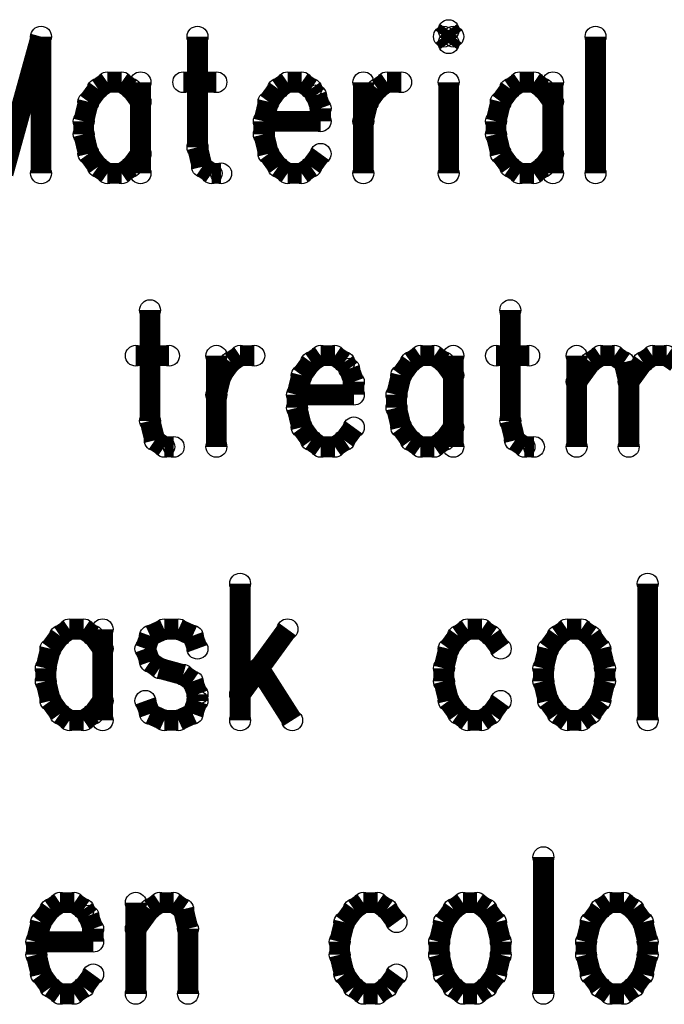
# Model space of a CAD drawing. Extents: x 97 to 162, y 100 to 201.
# Tile 40 of 47: x 102.8 to 107.51, y 183.83 to 191.03. Entities that reach past the tile are written whole.
import ezdxf

# ---------------------------------------------------------------- set-up
doc = ezdxf.new("R2010")
doc.units = 0
doc.layers.get('0').update_dxf_attribs({"linetype": 'CONTINUOUS'})
doc.layers.add('C-MASK_GBR', color=7, linetype='CONTINUOUS')
doc.layers.add('C-SILK_GBR', color=6, linetype='CONTINUOUS')

# ---------------------------------------------------------------- blocks, each defined once
blk = doc.blocks.new('ROUND_6')
blk.add_circle((0, 0), 0.0762)

msp = doc.modelspace()

# ---------------------------------------------------------------- linework, layer by layer
at = {"layer": 'C-MASK_GBR', "const_width": 0.1524}
for points in [[(105.931716, 190.952374), (105.897172, 190.904876)], [(105.96626, 190.904876), (105.931716, 190.952374)], [(102.953058, 190.904876), (102.675944, 189.904624)], [(102.953058, 190.904876), (102.953058, 189.904624)], [(104.096058, 190.904876), (104.096058, 190.095124)], [(105.897172, 190.904876), (105.931716, 190.857124)], [(105.931716, 190.857124), (105.96626, 190.904876)], [(107.005374, 190.904876), (107.005374, 189.904624)], [(103.368602, 190.523876), (103.29926, 190.428626)], [(103.437944, 190.571374), (103.368602, 190.523876)], [(103.54183, 190.571374), (103.437944, 190.571374)], [(103.611172, 190.523876), (103.54183, 190.571374)], [(103.68026, 190.428626), (103.611172, 190.523876)], [(103.68026, 190.571374), (103.68026, 189.904624)], [(103.992172, 190.571374), (104.234488, 190.571374)], [(104.68483, 190.523876), (104.615488, 190.428626)], [(104.754172, 190.571374), (104.68483, 190.523876)], [(104.858058, 190.571374), (104.754172, 190.571374)], [(104.927146, 190.523876), (104.858058, 190.571374)], [(104.961944, 190.476124), (104.927146, 190.523876)], [(105.308146, 190.571374), (105.308146, 189.904624)], [(105.342944, 190.428626), (105.412286, 190.523876)], [(105.412286, 190.523876), (105.481374, 190.571374)], [(105.481374, 190.571374), (105.58526, 190.571374)], [(105.931716, 190.571374), (105.931716, 189.904624)], [(106.382058, 190.523876), (106.312716, 190.428626)], [(106.451146, 190.571374), (106.382058, 190.523876)], [(106.555286, 190.571374), (106.451146, 190.571374)], [(106.624374, 190.523876), (106.555286, 190.571374)], [(106.693716, 190.428626), (106.624374, 190.523876)], [(106.693716, 190.571374), (106.693716, 189.904624)], [(104.996488, 190.380874), (104.961944, 190.476124)], [(103.29926, 190.428626), (103.264716, 190.285624)], [(104.615488, 190.428626), (104.580944, 190.285624)], [(104.996488, 190.285624), (104.996488, 190.380874)], [(105.308146, 190.285624), (105.342944, 190.428626)], [(106.312716, 190.428626), (106.278172, 190.285624)], [(103.264716, 190.285624), (103.264716, 190.190374)], [(104.580944, 190.285624), (104.996488, 190.285624)], [(104.580944, 190.285624), (104.580944, 190.190374)], [(106.278172, 190.285624), (106.278172, 190.190374)], [(103.264716, 190.190374), (103.29926, 190.047626)], [(104.580944, 190.190374), (104.615488, 190.047626)], [(106.278172, 190.190374), (106.312716, 190.047626)], [(104.096058, 190.095124), (104.130602, 189.952376)], [(103.29926, 190.047626), (103.368602, 189.952376)], [(103.611172, 189.952376), (103.68026, 190.047626)], [(104.615488, 190.047626), (104.68483, 189.952376)], [(104.927146, 189.952376), (104.996488, 190.047626)], [(106.312716, 190.047626), (106.382058, 189.952376)], [(106.624374, 189.952376), (106.693716, 190.047626)], [(103.368602, 189.952376), (103.437944, 189.904624)], [(103.54183, 189.904624), (103.611172, 189.952376)], [(104.130602, 189.952376), (104.199944, 189.904624)], [(104.68483, 189.952376), (104.754172, 189.904624)], [(104.858058, 189.904624), (104.927146, 189.952376)], [(106.382058, 189.952376), (106.451146, 189.904624)], [(106.555286, 189.904624), (106.624374, 189.952376)], [(103.437944, 189.904624), (103.54183, 189.904624)], [(104.199944, 189.904624), (104.269286, 189.904624)], [(104.754172, 189.904624), (104.858058, 189.904624)], [(106.451146, 189.904624), (106.555286, 189.904624)], [(103.749602, 188.90488), (103.749602, 188.095128)], [(106.382058, 188.90488), (106.382058, 188.095128)], [(103.645716, 188.571378), (103.888286, 188.571378)], [(104.234488, 188.571378), (104.234488, 187.904628)], [(104.338374, 188.52388), (104.407716, 188.571378)], [(104.407716, 188.571378), (104.511602, 188.571378)], [(104.996488, 188.571378), (104.927146, 188.52388)], [(105.100374, 188.571378), (104.996488, 188.571378)], [(105.169716, 188.52388), (105.100374, 188.571378)], [(105.723944, 188.571378), (105.654602, 188.52388)], [(105.82783, 188.571378), (105.723944, 188.571378)], [(105.897172, 188.52388), (105.82783, 188.571378)], [(105.96626, 188.571378), (105.96626, 187.904628)], [(106.278172, 188.571378), (106.520488, 188.571378)], [(106.866944, 188.571378), (106.866944, 187.904628)], [(106.97083, 188.52388), (107.040172, 188.571378)], [(107.040172, 188.571378), (107.144058, 188.571378)], [(107.144058, 188.571378), (107.213146, 188.52388)], [(107.35183, 188.52388), (107.421172, 188.571378)], [(107.421172, 188.571378), (107.525058, 188.571378)], [(107.525058, 188.571378), (107.594146, 188.52388)], [(104.269286, 188.42863), (104.338374, 188.52388)], [(104.927146, 188.52388), (104.858058, 188.42863)], [(105.20426, 188.476128), (105.169716, 188.52388)], [(105.654602, 188.52388), (105.58526, 188.42863)], [(105.96626, 188.42863), (105.897172, 188.52388)], [(106.866944, 188.380878), (106.97083, 188.52388)], [(107.213146, 188.52388), (107.247944, 188.380878)], [(107.247944, 188.380878), (107.35183, 188.52388)], [(104.234488, 188.285628), (104.269286, 188.42863)], [(104.858058, 188.42863), (104.82326, 188.285628)], [(105.239058, 188.380878), (105.20426, 188.476128)], [(105.58526, 188.42863), (105.550716, 188.285628)], [(105.239058, 188.285628), (105.239058, 188.380878)], [(107.247944, 188.380878), (107.247944, 187.904628)], [(104.82326, 188.285628), (105.239058, 188.285628)], [(104.82326, 188.285628), (104.82326, 188.190378)], [(105.550716, 188.285628), (105.550716, 188.190378)], [(104.82326, 188.190378), (104.858058, 188.04763)], [(105.550716, 188.190378), (105.58526, 188.04763)], [(103.749602, 188.095128), (103.784146, 187.95238)], [(106.382058, 188.095128), (106.416602, 187.95238)], [(104.858058, 188.04763), (104.927146, 187.95238)], [(105.169716, 187.95238), (105.239058, 188.04763)], [(105.58526, 188.04763), (105.654602, 187.95238)], [(105.897172, 187.95238), (105.96626, 188.04763)], [(103.784146, 187.95238), (103.853488, 187.904628)], [(104.927146, 187.95238), (104.996488, 187.904628)], [(105.100374, 187.904628), (105.169716, 187.95238)], [(105.654602, 187.95238), (105.723944, 187.904628)], [(105.82783, 187.904628), (105.897172, 187.95238)], [(106.416602, 187.95238), (106.485944, 187.904628)], [(103.853488, 187.904628), (103.92283, 187.904628)], [(104.996488, 187.904628), (105.100374, 187.904628)], [(105.723944, 187.904628), (105.82783, 187.904628)], [(106.485944, 187.904628), (106.555286, 187.904628)], [(104.407716, 186.904884), (104.407716, 185.904632)], [(107.386374, 186.904884), (107.386374, 185.904632)], [(103.16083, 186.571382), (103.091488, 186.523884)], [(103.264716, 186.571382), (103.16083, 186.571382)], [(103.334058, 186.523884), (103.264716, 186.571382)], [(103.403146, 186.571382), (103.403146, 185.904632)], [(103.853488, 186.571382), (103.749602, 186.523884)], [(103.957374, 186.571382), (103.853488, 186.571382)], [(104.06126, 186.523884), (103.957374, 186.571382)], [(104.754172, 186.571382), (104.407716, 186.095132)], [(106.070146, 186.571382), (106.001058, 186.523884)], [(106.174286, 186.571382), (106.070146, 186.571382)], [(106.243374, 186.523884), (106.174286, 186.571382)], [(106.797602, 186.571382), (106.72826, 186.523884)], [(106.901488, 186.571382), (106.797602, 186.571382)], [(106.97083, 186.523884), (106.901488, 186.571382)], [(103.091488, 186.523884), (103.022146, 186.428634)], [(103.403146, 186.428634), (103.334058, 186.523884)], [(103.749602, 186.523884), (103.715058, 186.428634)], [(104.096058, 186.428634), (104.06126, 186.523884)], [(106.001058, 186.523884), (105.931716, 186.428634)], [(106.312716, 186.428634), (106.243374, 186.523884)], [(106.72826, 186.523884), (106.659172, 186.428634)], [(107.040172, 186.428634), (106.97083, 186.523884)], [(103.022146, 186.428634), (102.987602, 186.285632)], [(103.715058, 186.428634), (103.749602, 186.333384)], [(105.931716, 186.428634), (105.897172, 186.285632)], [(106.659172, 186.428634), (106.624374, 186.285632)], [(107.074716, 186.285632), (107.040172, 186.428634)], [(102.987602, 186.285632), (102.987602, 186.190382)], [(103.749602, 186.333384), (103.818944, 186.285632)], [(103.818944, 186.285632), (103.992172, 186.238134)], [(104.546146, 186.285632), (104.788716, 185.904632)], [(105.897172, 186.285632), (105.897172, 186.190382)], [(106.624374, 186.285632), (106.624374, 186.190382)], [(107.074716, 186.190382), (107.074716, 186.285632)], [(103.992172, 186.238134), (104.06126, 186.190382)], [(102.987602, 186.190382), (103.022146, 186.047634)], [(104.06126, 186.190382), (104.096058, 186.095132)], [(105.897172, 186.190382), (105.931716, 186.047634)], [(106.624374, 186.190382), (106.659172, 186.047634)], [(107.040172, 186.047634), (107.074716, 186.190382)], [(103.022146, 186.047634), (103.091488, 185.952384)], [(103.334058, 185.952384), (103.403146, 186.047634)], [(103.749602, 185.952384), (103.715058, 186.047634)], [(104.096058, 186.047634), (104.06126, 185.952384)], [(104.096058, 186.095132), (104.096058, 186.047634)], [(105.931716, 186.047634), (106.001058, 185.952384)], [(106.243374, 185.952384), (106.312716, 186.047634)], [(106.659172, 186.047634), (106.72826, 185.952384)], [(106.97083, 185.952384), (107.040172, 186.047634)], [(103.091488, 185.952384), (103.16083, 185.904632)], [(103.16083, 185.904632), (103.264716, 185.904632)], [(103.264716, 185.904632), (103.334058, 185.952384)], [(103.853488, 185.904632), (103.749602, 185.952384)], [(103.957374, 185.904632), (103.853488, 185.904632)], [(104.06126, 185.952384), (103.957374, 185.904632)], [(106.001058, 185.952384), (106.070146, 185.904632)], [(106.070146, 185.904632), (106.174286, 185.904632)], [(106.174286, 185.904632), (106.243374, 185.952384)], [(106.72826, 185.952384), (106.797602, 185.904632)], [(106.797602, 185.904632), (106.901488, 185.904632)], [(106.901488, 185.904632), (106.97083, 185.952384)], [(106.624374, 184.904888), (106.624374, 183.904636)], [(103.091488, 184.571386), (103.022146, 184.523888)], [(103.195374, 184.571386), (103.091488, 184.571386)], [(103.264716, 184.523888), (103.195374, 184.571386)], [(103.645716, 184.571386), (103.645716, 183.904636)], [(103.749602, 184.523888), (103.818944, 184.571386)], [(103.818944, 184.571386), (103.92283, 184.571386)], [(103.92283, 184.571386), (103.992172, 184.523888)], [(105.308146, 184.571386), (105.239058, 184.523888)], [(105.412286, 184.571386), (105.308146, 184.571386)], [(105.481374, 184.523888), (105.412286, 184.571386)], [(106.035602, 184.571386), (105.96626, 184.523888)], [(106.139488, 184.571386), (106.035602, 184.571386)], [(106.20883, 184.523888), (106.139488, 184.571386)], [(107.10926, 184.571386), (107.040172, 184.523888)], [(107.213146, 184.571386), (107.10926, 184.571386)], [(107.282488, 184.523888), (107.213146, 184.571386)], [(103.022146, 184.523888), (102.953058, 184.428638)], [(103.29926, 184.476136), (103.264716, 184.523888)], [(103.334058, 184.380886), (103.29926, 184.476136)], [(103.645716, 184.380886), (103.749602, 184.523888)], [(103.992172, 184.523888), (104.026716, 184.380886)], [(105.239058, 184.523888), (105.169716, 184.428638)], [(105.550716, 184.428638), (105.481374, 184.523888)], [(105.96626, 184.523888), (105.897172, 184.428638)], [(106.278172, 184.428638), (106.20883, 184.523888)], [(107.040172, 184.523888), (106.97083, 184.428638)], [(107.35183, 184.428638), (107.282488, 184.523888)], [(102.953058, 184.428638), (102.91826, 184.285636)], [(105.169716, 184.428638), (105.135172, 184.285636)], [(105.897172, 184.428638), (105.862374, 184.285636)], [(106.312716, 184.285636), (106.278172, 184.428638)], [(106.97083, 184.428638), (106.936286, 184.285636)], [(107.386374, 184.285636), (107.35183, 184.428638)], [(103.334058, 184.285636), (103.334058, 184.380886)], [(104.026716, 184.380886), (104.026716, 183.904636)], [(102.91826, 184.285636), (103.334058, 184.285636)], [(102.91826, 184.285636), (102.91826, 184.190386)], [(105.135172, 184.285636), (105.135172, 184.190386)], [(105.862374, 184.285636), (105.862374, 184.190386)], [(106.312716, 184.190386), (106.312716, 184.285636)], [(106.936286, 184.285636), (106.936286, 184.190386)], [(107.386374, 184.190386), (107.386374, 184.285636)], [(102.91826, 184.190386), (102.953058, 184.047638)], [(105.135172, 184.190386), (105.169716, 184.047638)], [(105.862374, 184.190386), (105.897172, 184.047638)], [(106.278172, 184.047638), (106.312716, 184.190386)], [(106.936286, 184.190386), (106.97083, 184.047638)], [(107.35183, 184.047638), (107.386374, 184.190386)], [(102.953058, 184.047638), (103.022146, 183.952388)], [(103.264716, 183.952388), (103.334058, 184.047638)], [(105.169716, 184.047638), (105.239058, 183.952388)], [(105.481374, 183.952388), (105.550716, 184.047638)], [(105.897172, 184.047638), (105.96626, 183.952388)], [(106.20883, 183.952388), (106.278172, 184.047638)], [(106.97083, 184.047638), (107.040172, 183.952388)], [(107.282488, 183.952388), (107.35183, 184.047638)], [(103.022146, 183.952388), (103.091488, 183.904636)], [(103.091488, 183.904636), (103.195374, 183.904636)], [(103.195374, 183.904636), (103.264716, 183.952388)], [(105.239058, 183.952388), (105.308146, 183.904636)], [(105.308146, 183.904636), (105.412286, 183.904636)], [(105.412286, 183.904636), (105.481374, 183.952388)], [(105.96626, 183.952388), (106.035602, 183.904636)], [(106.035602, 183.904636), (106.139488, 183.904636)], [(106.139488, 183.904636), (106.20883, 183.952388)], [(107.040172, 183.952388), (107.10926, 183.904636)], [(107.10926, 183.904636), (107.213146, 183.904636)], [(107.213146, 183.904636), (107.282488, 183.952388)]]:
    msp.add_lwpolyline(points, dxfattribs=at)
at = {"layer": 'C-SILK_GBR', "const_width": 0.1524}
for points in [[(105.931716, 190.952374), (105.897172, 190.904876)], [(105.96626, 190.904876), (105.931716, 190.952374)], [(102.953058, 190.904876), (102.675944, 189.904624)], [(102.953058, 190.904876), (102.953058, 189.904624)], [(104.096058, 190.904876), (104.096058, 190.095124)], [(105.897172, 190.904876), (105.931716, 190.857124)], [(105.931716, 190.857124), (105.96626, 190.904876)], [(107.005374, 190.904876), (107.005374, 189.904624)], [(103.368602, 190.523876), (103.29926, 190.428626)], [(103.437944, 190.571374), (103.368602, 190.523876)], [(103.54183, 190.571374), (103.437944, 190.571374)], [(103.611172, 190.523876), (103.54183, 190.571374)], [(103.68026, 190.428626), (103.611172, 190.523876)], [(103.68026, 190.571374), (103.68026, 189.904624)], [(103.992172, 190.571374), (104.234488, 190.571374)], [(104.68483, 190.523876), (104.615488, 190.428626)], [(104.754172, 190.571374), (104.68483, 190.523876)], [(104.858058, 190.571374), (104.754172, 190.571374)], [(104.927146, 190.523876), (104.858058, 190.571374)], [(104.961944, 190.476124), (104.927146, 190.523876)], [(105.308146, 190.571374), (105.308146, 189.904624)], [(105.342944, 190.428626), (105.412286, 190.523876)], [(105.412286, 190.523876), (105.481374, 190.571374)], [(105.481374, 190.571374), (105.58526, 190.571374)], [(105.931716, 190.571374), (105.931716, 189.904624)], [(106.382058, 190.523876), (106.312716, 190.428626)], [(106.451146, 190.571374), (106.382058, 190.523876)], [(106.555286, 190.571374), (106.451146, 190.571374)], [(106.624374, 190.523876), (106.555286, 190.571374)], [(106.693716, 190.428626), (106.624374, 190.523876)], [(106.693716, 190.571374), (106.693716, 189.904624)], [(104.996488, 190.380874), (104.961944, 190.476124)], [(103.29926, 190.428626), (103.264716, 190.285624)], [(104.615488, 190.428626), (104.580944, 190.285624)], [(104.996488, 190.285624), (104.996488, 190.380874)], [(105.308146, 190.285624), (105.342944, 190.428626)], [(106.312716, 190.428626), (106.278172, 190.285624)], [(103.264716, 190.285624), (103.264716, 190.190374)], [(104.580944, 190.285624), (104.996488, 190.285624)], [(104.580944, 190.285624), (104.580944, 190.190374)], [(106.278172, 190.285624), (106.278172, 190.190374)], [(103.264716, 190.190374), (103.29926, 190.047626)], [(104.580944, 190.190374), (104.615488, 190.047626)], [(106.278172, 190.190374), (106.312716, 190.047626)], [(104.096058, 190.095124), (104.130602, 189.952376)], [(103.29926, 190.047626), (103.368602, 189.952376)], [(103.611172, 189.952376), (103.68026, 190.047626)], [(104.615488, 190.047626), (104.68483, 189.952376)], [(104.927146, 189.952376), (104.996488, 190.047626)], [(106.312716, 190.047626), (106.382058, 189.952376)], [(106.624374, 189.952376), (106.693716, 190.047626)], [(103.368602, 189.952376), (103.437944, 189.904624)], [(103.54183, 189.904624), (103.611172, 189.952376)], [(104.130602, 189.952376), (104.199944, 189.904624)], [(104.68483, 189.952376), (104.754172, 189.904624)], [(104.858058, 189.904624), (104.927146, 189.952376)], [(106.382058, 189.952376), (106.451146, 189.904624)], [(106.555286, 189.904624), (106.624374, 189.952376)], [(103.437944, 189.904624), (103.54183, 189.904624)], [(104.199944, 189.904624), (104.269286, 189.904624)], [(104.754172, 189.904624), (104.858058, 189.904624)], [(106.451146, 189.904624), (106.555286, 189.904624)], [(103.749602, 188.90488), (103.749602, 188.095128)], [(106.382058, 188.90488), (106.382058, 188.095128)], [(103.645716, 188.571378), (103.888286, 188.571378)], [(104.234488, 188.571378), (104.234488, 187.904628)], [(104.338374, 188.52388), (104.407716, 188.571378)], [(104.407716, 188.571378), (104.511602, 188.571378)], [(104.996488, 188.571378), (104.927146, 188.52388)], [(105.100374, 188.571378), (104.996488, 188.571378)], [(105.169716, 188.52388), (105.100374, 188.571378)], [(105.723944, 188.571378), (105.654602, 188.52388)], [(105.82783, 188.571378), (105.723944, 188.571378)], [(105.897172, 188.52388), (105.82783, 188.571378)], [(105.96626, 188.571378), (105.96626, 187.904628)], [(106.278172, 188.571378), (106.520488, 188.571378)], [(106.866944, 188.571378), (106.866944, 187.904628)], [(106.97083, 188.52388), (107.040172, 188.571378)], [(107.040172, 188.571378), (107.144058, 188.571378)], [(107.144058, 188.571378), (107.213146, 188.52388)], [(107.35183, 188.52388), (107.421172, 188.571378)], [(107.421172, 188.571378), (107.525058, 188.571378)], [(107.525058, 188.571378), (107.594146, 188.52388)], [(104.269286, 188.42863), (104.338374, 188.52388)], [(104.927146, 188.52388), (104.858058, 188.42863)], [(105.20426, 188.476128), (105.169716, 188.52388)], [(105.654602, 188.52388), (105.58526, 188.42863)], [(105.96626, 188.42863), (105.897172, 188.52388)], [(106.866944, 188.380878), (106.97083, 188.52388)], [(107.213146, 188.52388), (107.247944, 188.380878)], [(107.247944, 188.380878), (107.35183, 188.52388)], [(104.234488, 188.285628), (104.269286, 188.42863)], [(104.858058, 188.42863), (104.82326, 188.285628)], [(105.239058, 188.380878), (105.20426, 188.476128)], [(105.58526, 188.42863), (105.550716, 188.285628)], [(105.239058, 188.285628), (105.239058, 188.380878)], [(107.247944, 188.380878), (107.247944, 187.904628)], [(104.82326, 188.285628), (105.239058, 188.285628)], [(104.82326, 188.285628), (104.82326, 188.190378)], [(105.550716, 188.285628), (105.550716, 188.190378)], [(104.82326, 188.190378), (104.858058, 188.04763)], [(105.550716, 188.190378), (105.58526, 188.04763)], [(103.749602, 188.095128), (103.784146, 187.95238)], [(106.382058, 188.095128), (106.416602, 187.95238)], [(104.858058, 188.04763), (104.927146, 187.95238)], [(105.169716, 187.95238), (105.239058, 188.04763)], [(105.58526, 188.04763), (105.654602, 187.95238)], [(105.897172, 187.95238), (105.96626, 188.04763)], [(103.784146, 187.95238), (103.853488, 187.904628)], [(104.927146, 187.95238), (104.996488, 187.904628)], [(105.100374, 187.904628), (105.169716, 187.95238)], [(105.654602, 187.95238), (105.723944, 187.904628)], [(105.82783, 187.904628), (105.897172, 187.95238)], [(106.416602, 187.95238), (106.485944, 187.904628)], [(103.853488, 187.904628), (103.92283, 187.904628)], [(104.996488, 187.904628), (105.100374, 187.904628)], [(105.723944, 187.904628), (105.82783, 187.904628)], [(106.485944, 187.904628), (106.555286, 187.904628)], [(104.407716, 186.904884), (104.407716, 185.904632)], [(107.386374, 186.904884), (107.386374, 185.904632)], [(103.16083, 186.571382), (103.091488, 186.523884)], [(103.264716, 186.571382), (103.16083, 186.571382)], [(103.334058, 186.523884), (103.264716, 186.571382)], [(103.403146, 186.571382), (103.403146, 185.904632)], [(103.853488, 186.571382), (103.749602, 186.523884)], [(103.957374, 186.571382), (103.853488, 186.571382)], [(104.06126, 186.523884), (103.957374, 186.571382)], [(104.754172, 186.571382), (104.407716, 186.095132)], [(106.070146, 186.571382), (106.001058, 186.523884)], [(106.174286, 186.571382), (106.070146, 186.571382)], [(106.243374, 186.523884), (106.174286, 186.571382)], [(106.797602, 186.571382), (106.72826, 186.523884)], [(106.901488, 186.571382), (106.797602, 186.571382)], [(106.97083, 186.523884), (106.901488, 186.571382)], [(103.091488, 186.523884), (103.022146, 186.428634)], [(103.403146, 186.428634), (103.334058, 186.523884)], [(103.749602, 186.523884), (103.715058, 186.428634)], [(104.096058, 186.428634), (104.06126, 186.523884)], [(106.001058, 186.523884), (105.931716, 186.428634)], [(106.312716, 186.428634), (106.243374, 186.523884)], [(106.72826, 186.523884), (106.659172, 186.428634)], [(107.040172, 186.428634), (106.97083, 186.523884)], [(103.022146, 186.428634), (102.987602, 186.285632)], [(103.715058, 186.428634), (103.749602, 186.333384)], [(105.931716, 186.428634), (105.897172, 186.285632)], [(106.659172, 186.428634), (106.624374, 186.285632)], [(107.074716, 186.285632), (107.040172, 186.428634)], [(102.987602, 186.285632), (102.987602, 186.190382)], [(103.749602, 186.333384), (103.818944, 186.285632)], [(103.818944, 186.285632), (103.992172, 186.238134)], [(104.546146, 186.285632), (104.788716, 185.904632)], [(105.897172, 186.285632), (105.897172, 186.190382)], [(106.624374, 186.285632), (106.624374, 186.190382)], [(107.074716, 186.190382), (107.074716, 186.285632)], [(103.992172, 186.238134), (104.06126, 186.190382)], [(102.987602, 186.190382), (103.022146, 186.047634)], [(104.06126, 186.190382), (104.096058, 186.095132)], [(105.897172, 186.190382), (105.931716, 186.047634)], [(106.624374, 186.190382), (106.659172, 186.047634)], [(107.040172, 186.047634), (107.074716, 186.190382)], [(103.022146, 186.047634), (103.091488, 185.952384)], [(103.334058, 185.952384), (103.403146, 186.047634)], [(103.749602, 185.952384), (103.715058, 186.047634)], [(104.096058, 186.047634), (104.06126, 185.952384)], [(104.096058, 186.095132), (104.096058, 186.047634)], [(105.931716, 186.047634), (106.001058, 185.952384)], [(106.243374, 185.952384), (106.312716, 186.047634)], [(106.659172, 186.047634), (106.72826, 185.952384)], [(106.97083, 185.952384), (107.040172, 186.047634)], [(103.091488, 185.952384), (103.16083, 185.904632)], [(103.16083, 185.904632), (103.264716, 185.904632)], [(103.264716, 185.904632), (103.334058, 185.952384)], [(103.853488, 185.904632), (103.749602, 185.952384)], [(103.957374, 185.904632), (103.853488, 185.904632)], [(104.06126, 185.952384), (103.957374, 185.904632)], [(106.001058, 185.952384), (106.070146, 185.904632)], [(106.070146, 185.904632), (106.174286, 185.904632)], [(106.174286, 185.904632), (106.243374, 185.952384)], [(106.72826, 185.952384), (106.797602, 185.904632)], [(106.797602, 185.904632), (106.901488, 185.904632)], [(106.901488, 185.904632), (106.97083, 185.952384)], [(106.624374, 184.904888), (106.624374, 183.904636)], [(103.091488, 184.571386), (103.022146, 184.523888)], [(103.195374, 184.571386), (103.091488, 184.571386)], [(103.264716, 184.523888), (103.195374, 184.571386)], [(103.645716, 184.571386), (103.645716, 183.904636)], [(103.749602, 184.523888), (103.818944, 184.571386)], [(103.818944, 184.571386), (103.92283, 184.571386)], [(103.92283, 184.571386), (103.992172, 184.523888)], [(105.308146, 184.571386), (105.239058, 184.523888)], [(105.412286, 184.571386), (105.308146, 184.571386)], [(105.481374, 184.523888), (105.412286, 184.571386)], [(106.035602, 184.571386), (105.96626, 184.523888)], [(106.139488, 184.571386), (106.035602, 184.571386)], [(106.20883, 184.523888), (106.139488, 184.571386)], [(107.10926, 184.571386), (107.040172, 184.523888)], [(107.213146, 184.571386), (107.10926, 184.571386)], [(107.282488, 184.523888), (107.213146, 184.571386)], [(103.022146, 184.523888), (102.953058, 184.428638)], [(103.29926, 184.476136), (103.264716, 184.523888)], [(103.334058, 184.380886), (103.29926, 184.476136)], [(103.645716, 184.380886), (103.749602, 184.523888)], [(103.992172, 184.523888), (104.026716, 184.380886)], [(105.239058, 184.523888), (105.169716, 184.428638)], [(105.550716, 184.428638), (105.481374, 184.523888)], [(105.96626, 184.523888), (105.897172, 184.428638)], [(106.278172, 184.428638), (106.20883, 184.523888)], [(107.040172, 184.523888), (106.97083, 184.428638)], [(107.35183, 184.428638), (107.282488, 184.523888)], [(102.953058, 184.428638), (102.91826, 184.285636)], [(105.169716, 184.428638), (105.135172, 184.285636)], [(105.897172, 184.428638), (105.862374, 184.285636)], [(106.312716, 184.285636), (106.278172, 184.428638)], [(106.97083, 184.428638), (106.936286, 184.285636)], [(107.386374, 184.285636), (107.35183, 184.428638)], [(103.334058, 184.285636), (103.334058, 184.380886)], [(104.026716, 184.380886), (104.026716, 183.904636)], [(102.91826, 184.285636), (103.334058, 184.285636)], [(102.91826, 184.285636), (102.91826, 184.190386)], [(105.135172, 184.285636), (105.135172, 184.190386)], [(105.862374, 184.285636), (105.862374, 184.190386)], [(106.312716, 184.190386), (106.312716, 184.285636)], [(106.936286, 184.285636), (106.936286, 184.190386)], [(107.386374, 184.190386), (107.386374, 184.285636)], [(102.91826, 184.190386), (102.953058, 184.047638)], [(105.135172, 184.190386), (105.169716, 184.047638)], [(105.862374, 184.190386), (105.897172, 184.047638)], [(106.278172, 184.047638), (106.312716, 184.190386)], [(106.936286, 184.190386), (106.97083, 184.047638)], [(107.35183, 184.047638), (107.386374, 184.190386)], [(102.953058, 184.047638), (103.022146, 183.952388)], [(103.264716, 183.952388), (103.334058, 184.047638)], [(105.169716, 184.047638), (105.239058, 183.952388)], [(105.481374, 183.952388), (105.550716, 184.047638)], [(105.897172, 184.047638), (105.96626, 183.952388)], [(106.20883, 183.952388), (106.278172, 184.047638)], [(106.97083, 184.047638), (107.040172, 183.952388)], [(107.282488, 183.952388), (107.35183, 184.047638)], [(103.022146, 183.952388), (103.091488, 183.904636)], [(103.091488, 183.904636), (103.195374, 183.904636)], [(103.195374, 183.904636), (103.264716, 183.952388)], [(105.239058, 183.952388), (105.308146, 183.904636)], [(105.308146, 183.904636), (105.412286, 183.904636)], [(105.412286, 183.904636), (105.481374, 183.952388)], [(105.96626, 183.952388), (106.035602, 183.904636)], [(106.035602, 183.904636), (106.139488, 183.904636)], [(106.139488, 183.904636), (106.20883, 183.952388)], [(107.040172, 183.952388), (107.10926, 183.904636)], [(107.10926, 183.904636), (107.213146, 183.904636)], [(107.213146, 183.904636), (107.282488, 183.952388)]]:
    msp.add_lwpolyline(points, dxfattribs=at)

# ---------------------------------------------------------------- block references
at = {"layer": 'C-MASK_GBR'}
for p in [(105.931716, 190.952374), (102.953058, 190.904876), (102.953058, 190.904876), (104.096058, 190.904876), (105.897172, 190.904876), (105.897172, 190.904876), (105.96626, 190.904876), (107.005374, 190.904876), (105.931716, 190.857124), (103.368602, 190.523876), (103.437944, 190.571374), (103.54183, 190.571374), (103.611172, 190.523876), (103.68026, 190.571374), (103.992172, 190.571374), (104.234488, 190.571374), (104.68483, 190.523876), (104.754172, 190.571374), (104.858058, 190.571374), (104.927146, 190.523876), (104.927146, 190.523876), (105.308146, 190.571374), (105.412286, 190.523876), (105.481374, 190.571374), (105.58526, 190.571374), (105.931716, 190.571374), (106.382058, 190.523876), (106.451146, 190.571374), (106.451146, 190.571374), (106.555286, 190.571374), (106.624374, 190.523876), (106.693716, 190.571374), (104.961944, 190.476124), (103.29926, 190.428626), (103.68026, 190.428626), (104.615488, 190.428626), (104.996488, 190.380874), (105.342944, 190.428626), (106.312716, 190.428626), (106.693716, 190.428626), (103.264716, 190.285624), (104.580944, 190.285624), (104.580944, 190.285624), (104.996488, 190.285624), (105.308146, 190.285624), (106.278172, 190.285624), (103.264716, 190.190374), (104.580944, 190.190374), (106.278172, 190.190374), (104.096058, 190.095124), (103.29926, 190.047626), (103.68026, 190.047626), (104.615488, 190.047626), (104.996488, 190.047626), (106.312716, 190.047626), (106.693716, 190.047626), (103.368602, 189.952376), (103.611172, 189.952376), (104.130602, 189.952376), (104.68483, 189.952376), (104.927146, 189.952376), (104.927146, 189.952376), (106.382058, 189.952376), (106.624374, 189.952376), (102.953058, 189.904624), (103.437944, 189.904624), (103.54183, 189.904624), (103.68026, 189.904624), (104.199944, 189.904624), (104.269286, 189.904624), (104.754172, 189.904624), (104.858058, 189.904624), (105.308146, 189.904624), (105.931716, 189.904624), (106.451146, 189.904624), (106.451146, 189.904624), (106.555286, 189.904624), (106.693716, 189.904624), (107.005374, 189.904624), (103.749602, 188.90488), (106.382058, 188.90488), (103.645716, 188.571378), (103.888286, 188.571378), (104.234488, 188.571378), (104.407716, 188.571378), (104.511602, 188.571378), (104.996488, 188.571378), (105.100374, 188.571378), (105.723944, 188.571378), (105.82783, 188.571378), (105.96626, 188.571378), (106.278172, 188.571378), (106.520488, 188.571378), (106.866944, 188.571378), (107.040172, 188.571378), (107.144058, 188.571378), (107.421172, 188.571378), (107.525058, 188.571378), (104.338374, 188.52388), (104.927146, 188.52388), (104.927146, 188.52388), (105.169716, 188.52388), (105.654602, 188.52388), (105.897172, 188.52388), (106.97083, 188.52388), (107.213146, 188.52388), (107.213146, 188.52388), (107.35183, 188.52388), (104.269286, 188.42863), (104.858058, 188.42863), (105.20426, 188.476128), (105.58526, 188.42863), (105.96626, 188.42863), (105.239058, 188.380878), (106.866944, 188.380878), (107.247944, 188.380878), (107.247944, 188.380878), (104.234488, 188.285628), (104.82326, 188.285628), (104.82326, 188.285628), (105.239058, 188.285628), (105.550716, 188.285628), (104.82326, 188.190378), (105.550716, 188.190378), (103.749602, 188.095128), (106.382058, 188.095128), (104.858058, 188.04763), (105.239058, 188.04763), (105.58526, 188.04763), (105.96626, 188.04763), (103.784146, 187.95238), (103.784146, 187.95238), (104.927146, 187.95238), (104.927146, 187.95238), (105.169716, 187.95238), (105.654602, 187.95238), (105.897172, 187.95238), (106.416602, 187.95238), (103.853488, 187.904628), (103.92283, 187.904628), (104.234488, 187.904628), (104.996488, 187.904628), (105.100374, 187.904628), (105.723944, 187.904628), (105.82783, 187.904628), (105.96626, 187.904628), (106.485944, 187.904628), (106.555286, 187.904628), (106.866944, 187.904628), (107.247944, 187.904628), (104.407716, 186.904884), (107.386374, 186.904884), (103.16083, 186.571382), (103.264716, 186.571382), (103.403146, 186.571382), (103.853488, 186.571382), (103.957374, 186.571382), (104.754172, 186.571382), (106.070146, 186.571382), (106.070146, 186.571382), (106.174286, 186.571382), (106.797602, 186.571382), (106.797602, 186.571382), (106.901488, 186.571382), (103.091488, 186.523884), (103.334058, 186.523884), (103.749602, 186.523884), (104.06126, 186.523884), (106.001058, 186.523884), (106.243374, 186.523884), (106.72826, 186.523884), (106.97083, 186.523884), (103.022146, 186.428634), (103.022146, 186.428634), (103.403146, 186.428634), (103.715058, 186.428634), (104.096058, 186.428634), (105.931716, 186.428634), (106.312716, 186.428634), (106.659172, 186.428634), (107.040172, 186.428634), (102.987602, 186.285632), (103.749602, 186.333384), (103.818944, 186.285632), (104.546146, 186.285632), (105.897172, 186.285632), (106.624374, 186.285632), (107.074716, 186.285632), (103.992172, 186.238134), (102.987602, 186.190382), (104.06126, 186.190382), (105.897172, 186.190382), (106.624374, 186.190382), (107.074716, 186.190382), (103.022146, 186.047634), (103.022146, 186.047634), (103.403146, 186.047634), (103.715058, 186.047634), (104.096058, 186.095132), (104.096058, 186.047634), (104.407716, 186.095132), (105.931716, 186.047634), (106.312716, 186.047634), (106.659172, 186.047634), (107.040172, 186.047634), (103.091488, 185.952384), (103.16083, 185.904632), (103.264716, 185.904632), (103.334058, 185.952384), (103.403146, 185.904632), (103.749602, 185.952384), (103.853488, 185.904632), (103.957374, 185.904632), (104.06126, 185.952384), (104.407716, 185.904632), (104.788716, 185.904632), (106.001058, 185.952384), (106.070146, 185.904632), (106.070146, 185.904632), (106.174286, 185.904632), (106.243374, 185.952384), (106.72826, 185.952384), (106.797602, 185.904632), (106.901488, 185.904632), (106.97083, 185.952384), (107.386374, 185.904632), (106.624374, 184.904888), (103.091488, 184.571386), (103.195374, 184.571386), (103.645716, 184.571386), (103.818944, 184.571386), (103.92283, 184.571386), (105.308146, 184.571386), (105.308146, 184.571386), (105.412286, 184.571386), (106.035602, 184.571386), (106.035602, 184.571386), (106.139488, 184.571386), (107.10926, 184.571386), (107.10926, 184.571386), (107.213146, 184.571386), (107.213146, 184.571386), (103.022146, 184.523888), (103.022146, 184.523888), (103.264716, 184.523888), (103.29926, 184.476136), (103.749602, 184.523888), (103.992172, 184.523888), (105.239058, 184.523888), (105.481374, 184.523888), (105.96626, 184.523888), (106.20883, 184.523888), (107.040172, 184.523888), (107.282488, 184.523888), (102.953058, 184.428638), (105.169716, 184.428638), (105.550716, 184.428638), (105.897172, 184.428638), (106.278172, 184.428638), (106.97083, 184.428638), (107.35183, 184.428638), (103.334058, 184.380886), (103.645716, 184.380886), (104.026716, 184.380886), (102.91826, 184.285636), (102.91826, 184.285636), (103.334058, 184.285636), (105.135172, 184.285636), (105.862374, 184.285636), (106.312716, 184.285636), (106.936286, 184.285636), (107.386374, 184.285636), (102.91826, 184.190386), (105.135172, 184.190386), (105.862374, 184.190386), (106.312716, 184.190386), (106.936286, 184.190386), (107.386374, 184.190386), (102.953058, 184.047638), (103.334058, 184.047638), (105.169716, 184.047638), (105.550716, 184.047638), (105.897172, 184.047638), (106.278172, 184.047638), (106.97083, 184.047638), (107.35183, 184.047638), (103.022146, 183.952388), (103.022146, 183.952388), (103.091488, 183.904636), (103.195374, 183.904636), (103.264716, 183.952388), (103.645716, 183.904636), (104.026716, 183.904636), (105.239058, 183.952388), (105.308146, 183.904636), (105.308146, 183.904636), (105.412286, 183.904636), (105.481374, 183.952388), (105.96626, 183.952388), (106.035602, 183.904636), (106.139488, 183.904636), (106.20883, 183.952388), (106.624374, 183.904636), (107.040172, 183.952388), (107.10926, 183.904636), (107.213146, 183.904636), (107.213146, 183.904636), (107.282488, 183.952388)]:
    msp.add_blockref('ROUND_6', p, dxfattribs=at)
at = {"layer": 'C-SILK_GBR'}
for p in [(105.931716, 190.952374), (102.953058, 190.904876), (102.953058, 190.904876), (104.096058, 190.904876), (105.897172, 190.904876), (105.897172, 190.904876), (105.96626, 190.904876), (107.005374, 190.904876), (105.931716, 190.857124), (103.368602, 190.523876), (103.437944, 190.571374), (103.54183, 190.571374), (103.611172, 190.523876), (103.68026, 190.571374), (103.992172, 190.571374), (104.234488, 190.571374), (104.68483, 190.523876), (104.754172, 190.571374), (104.858058, 190.571374), (104.927146, 190.523876), (104.927146, 190.523876), (105.308146, 190.571374), (105.412286, 190.523876), (105.481374, 190.571374), (105.58526, 190.571374), (105.931716, 190.571374), (106.382058, 190.523876), (106.451146, 190.571374), (106.451146, 190.571374), (106.555286, 190.571374), (106.624374, 190.523876), (106.693716, 190.571374), (104.961944, 190.476124), (103.29926, 190.428626), (103.68026, 190.428626), (104.615488, 190.428626), (104.996488, 190.380874), (105.342944, 190.428626), (106.312716, 190.428626), (106.693716, 190.428626), (103.264716, 190.285624), (104.580944, 190.285624), (104.580944, 190.285624), (104.996488, 190.285624), (105.308146, 190.285624), (106.278172, 190.285624), (103.264716, 190.190374), (104.580944, 190.190374), (106.278172, 190.190374), (104.096058, 190.095124), (103.29926, 190.047626), (103.68026, 190.047626), (104.615488, 190.047626), (104.996488, 190.047626), (106.312716, 190.047626), (106.693716, 190.047626), (103.368602, 189.952376), (103.611172, 189.952376), (104.130602, 189.952376), (104.68483, 189.952376), (104.927146, 189.952376), (104.927146, 189.952376), (106.382058, 189.952376), (106.624374, 189.952376), (102.953058, 189.904624), (103.437944, 189.904624), (103.54183, 189.904624), (103.68026, 189.904624), (104.199944, 189.904624), (104.269286, 189.904624), (104.754172, 189.904624), (104.858058, 189.904624), (105.308146, 189.904624), (105.931716, 189.904624), (106.451146, 189.904624), (106.451146, 189.904624), (106.555286, 189.904624), (106.693716, 189.904624), (107.005374, 189.904624), (103.749602, 188.90488), (106.382058, 188.90488), (103.645716, 188.571378), (103.888286, 188.571378), (104.234488, 188.571378), (104.407716, 188.571378), (104.511602, 188.571378), (104.996488, 188.571378), (105.100374, 188.571378), (105.723944, 188.571378), (105.82783, 188.571378), (105.96626, 188.571378), (106.278172, 188.571378), (106.520488, 188.571378), (106.866944, 188.571378), (107.040172, 188.571378), (107.144058, 188.571378), (107.421172, 188.571378), (107.525058, 188.571378), (104.338374, 188.52388), (104.927146, 188.52388), (104.927146, 188.52388), (105.169716, 188.52388), (105.654602, 188.52388), (105.897172, 188.52388), (106.97083, 188.52388), (107.213146, 188.52388), (107.213146, 188.52388), (107.35183, 188.52388), (104.269286, 188.42863), (104.858058, 188.42863), (105.20426, 188.476128), (105.58526, 188.42863), (105.96626, 188.42863), (105.239058, 188.380878), (106.866944, 188.380878), (107.247944, 188.380878), (107.247944, 188.380878), (104.234488, 188.285628), (104.82326, 188.285628), (104.82326, 188.285628), (105.239058, 188.285628), (105.550716, 188.285628), (104.82326, 188.190378), (105.550716, 188.190378), (103.749602, 188.095128), (106.382058, 188.095128), (104.858058, 188.04763), (105.239058, 188.04763), (105.58526, 188.04763), (105.96626, 188.04763), (103.784146, 187.95238), (103.784146, 187.95238), (104.927146, 187.95238), (104.927146, 187.95238), (105.169716, 187.95238), (105.654602, 187.95238), (105.897172, 187.95238), (106.416602, 187.95238), (103.853488, 187.904628), (103.92283, 187.904628), (104.234488, 187.904628), (104.996488, 187.904628), (105.100374, 187.904628), (105.723944, 187.904628), (105.82783, 187.904628), (105.96626, 187.904628), (106.485944, 187.904628), (106.555286, 187.904628), (106.866944, 187.904628), (107.247944, 187.904628), (104.407716, 186.904884), (107.386374, 186.904884), (103.16083, 186.571382), (103.264716, 186.571382), (103.403146, 186.571382), (103.853488, 186.571382), (103.957374, 186.571382), (104.754172, 186.571382), (106.070146, 186.571382), (106.070146, 186.571382), (106.174286, 186.571382), (106.797602, 186.571382), (106.797602, 186.571382), (106.901488, 186.571382), (103.091488, 186.523884), (103.334058, 186.523884), (103.749602, 186.523884), (104.06126, 186.523884), (106.001058, 186.523884), (106.243374, 186.523884), (106.72826, 186.523884), (106.97083, 186.523884), (103.022146, 186.428634), (103.022146, 186.428634), (103.403146, 186.428634), (103.715058, 186.428634), (104.096058, 186.428634), (105.931716, 186.428634), (106.312716, 186.428634), (106.659172, 186.428634), (107.040172, 186.428634), (102.987602, 186.285632), (103.749602, 186.333384), (103.818944, 186.285632), (104.546146, 186.285632), (105.897172, 186.285632), (106.624374, 186.285632), (107.074716, 186.285632), (103.992172, 186.238134), (102.987602, 186.190382), (104.06126, 186.190382), (105.897172, 186.190382), (106.624374, 186.190382), (107.074716, 186.190382), (103.022146, 186.047634), (103.022146, 186.047634), (103.403146, 186.047634), (103.715058, 186.047634), (104.096058, 186.095132), (104.096058, 186.047634), (104.407716, 186.095132), (105.931716, 186.047634), (106.312716, 186.047634), (106.659172, 186.047634), (107.040172, 186.047634), (103.091488, 185.952384), (103.16083, 185.904632), (103.264716, 185.904632), (103.334058, 185.952384), (103.403146, 185.904632), (103.749602, 185.952384), (103.853488, 185.904632), (103.957374, 185.904632), (104.06126, 185.952384), (104.407716, 185.904632), (104.788716, 185.904632), (106.001058, 185.952384), (106.070146, 185.904632), (106.070146, 185.904632), (106.174286, 185.904632), (106.243374, 185.952384), (106.72826, 185.952384), (106.797602, 185.904632), (106.901488, 185.904632), (106.97083, 185.952384), (107.386374, 185.904632), (106.624374, 184.904888), (103.091488, 184.571386), (103.195374, 184.571386), (103.645716, 184.571386), (103.818944, 184.571386), (103.92283, 184.571386), (105.308146, 184.571386), (105.308146, 184.571386), (105.412286, 184.571386), (106.035602, 184.571386), (106.035602, 184.571386), (106.139488, 184.571386), (107.10926, 184.571386), (107.10926, 184.571386), (107.213146, 184.571386), (107.213146, 184.571386), (103.022146, 184.523888), (103.022146, 184.523888), (103.264716, 184.523888), (103.29926, 184.476136), (103.749602, 184.523888), (103.992172, 184.523888), (105.239058, 184.523888), (105.481374, 184.523888), (105.96626, 184.523888), (106.20883, 184.523888), (107.040172, 184.523888), (107.282488, 184.523888), (102.953058, 184.428638), (105.169716, 184.428638), (105.550716, 184.428638), (105.897172, 184.428638), (106.278172, 184.428638), (106.97083, 184.428638), (107.35183, 184.428638), (103.334058, 184.380886), (103.645716, 184.380886), (104.026716, 184.380886), (102.91826, 184.285636), (102.91826, 184.285636), (103.334058, 184.285636), (105.135172, 184.285636), (105.862374, 184.285636), (106.312716, 184.285636), (106.936286, 184.285636), (107.386374, 184.285636), (102.91826, 184.190386), (105.135172, 184.190386), (105.862374, 184.190386), (106.312716, 184.190386), (106.936286, 184.190386), (107.386374, 184.190386), (102.953058, 184.047638), (103.334058, 184.047638), (105.169716, 184.047638), (105.550716, 184.047638), (105.897172, 184.047638), (106.278172, 184.047638), (106.97083, 184.047638), (107.35183, 184.047638), (103.022146, 183.952388), (103.022146, 183.952388), (103.091488, 183.904636), (103.195374, 183.904636), (103.264716, 183.952388), (103.645716, 183.904636), (104.026716, 183.904636), (105.239058, 183.952388), (105.308146, 183.904636), (105.308146, 183.904636), (105.412286, 183.904636), (105.481374, 183.952388), (105.96626, 183.952388), (106.035602, 183.904636), (106.139488, 183.904636), (106.20883, 183.952388), (106.624374, 183.904636), (107.040172, 183.952388), (107.10926, 183.904636), (107.213146, 183.904636), (107.213146, 183.904636), (107.282488, 183.952388)]:
    msp.add_blockref('ROUND_6', p, dxfattribs=at)

doc.saveas('drawing.dxf')
